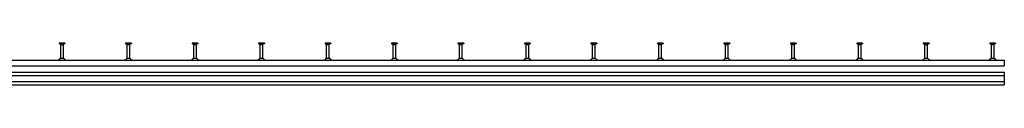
# Model space of a CAD drawing. Header units: millimetres. Extents: x -466 to 5678, y -7065 to 2232.
# Tile 24 of 25: x 2701 to 5663, y -1583 to -1457. Entities that reach past the tile are written whole.
import ezdxf

# ---------------------------------------------------------------- set-up
doc = ezdxf.new("R2010")
doc.units = ezdxf.units.MM
doc.layers.add('HALFEN', color=2, linetype='CONTINUOUS')

msp = doc.modelspace()

# ---------------------------------------------------------------- linework, layer by layer
at = {"layer": 'HALFEN'}
for p, q in [((2837, -1457.2), (2819.5, -1457.2)), ((2819.5, -1457.2), (2819.5, -1459.1)), ((2837, -1459.1), (2819.5, -1459.1)), ((2820.3, -1459.1), (2823.8, -1460.9)), ((2824.2, -1457.4), (2824.2, -1458.8)), ((2824.3, -1504), (2824.3, -1461.6)), ((2824.8, -1461.2), (2831.7, -1461.2)), ((2832.3, -1457.4), (2832.3, -1458.8)), ((2832.3, -1504), (2832.3, -1461.6)), ((2836.3, -1459.1), (2832.7, -1460.9)), ((2837, -1457.2), (2837, -1459.1)), ((3037, -1457.2), (3019.5, -1457.2)), ((3019.5, -1457.2), (3019.5, -1459.1)), ((3037, -1459.1), (3019.5, -1459.1)), ((3020.3, -1459.1), (3023.8, -1460.9)), ((3024.2, -1457.4), (3024.2, -1458.8)), ((3024.3, -1504), (3024.3, -1461.6)), ((3024.8, -1461.2), (3031.7, -1461.2)), ((3032.3, -1457.4), (3032.3, -1458.8)), ((3032.3, -1504), (3032.3, -1461.6)), ((3036.3, -1459.1), (3032.7, -1460.9)), ((3037, -1457.2), (3037, -1459.1)), ((3237, -1457.2), (3219.5, -1457.2)), ((3219.5, -1457.2), (3219.5, -1459.1)), ((3237, -1459.1), (3219.5, -1459.1)), ((3220.3, -1459.1), (3223.8, -1460.9)), ((3224.2, -1457.4), (3224.2, -1458.8)), ((3224.3, -1504), (3224.3, -1461.6)), ((3224.8, -1461.2), (3231.7, -1461.2)), ((3232.3, -1457.4), (3232.3, -1458.8)), ((3232.3, -1504), (3232.3, -1461.6)), ((3236.3, -1459.1), (3232.7, -1460.9)), ((3237, -1457.2), (3237, -1459.1)), ((3437, -1457.2), (3419.5, -1457.2)), ((3419.5, -1457.2), (3419.5, -1459.1)), ((3437, -1459.1), (3419.5, -1459.1)), ((3420.3, -1459.1), (3423.8, -1460.9)), ((3424.2, -1457.4), (3424.2, -1458.8)), ((3424.3, -1504), (3424.3, -1461.6)), ((3424.8, -1461.2), (3431.7, -1461.2)), ((3432.3, -1457.4), (3432.3, -1458.8)), ((3432.3, -1504), (3432.3, -1461.6)), ((3436.3, -1459.1), (3432.7, -1460.9)), ((3437, -1457.2), (3437, -1459.1)), ((3637, -1457.2), (3619.5, -1457.2)), ((3619.5, -1457.2), (3619.5, -1459.1)), ((3637, -1459.1), (3619.5, -1459.1)), ((3620.3, -1459.1), (3623.8, -1460.9)), ((3624.2, -1457.4), (3624.2, -1458.8)), ((3624.3, -1504), (3624.3, -1461.6)), ((3624.8, -1461.2), (3631.7, -1461.2)), ((3632.3, -1457.4), (3632.3, -1458.8)), ((3632.3, -1504), (3632.3, -1461.6)), ((3636.3, -1459.1), (3632.7, -1460.9)), ((3637, -1457.2), (3637, -1459.1)), ((3837, -1457.2), (3819.5, -1457.2)), ((3819.5, -1457.2), (3819.5, -1459.1)), ((3837, -1459.1), (3819.5, -1459.1)), ((3820.3, -1459.1), (3823.8, -1460.9)), ((3824.2, -1457.4), (3824.2, -1458.8)), ((3824.3, -1504), (3824.3, -1461.6)), ((3824.8, -1461.2), (3831.7, -1461.2)), ((3832.3, -1457.4), (3832.3, -1458.8)), ((3832.3, -1504), (3832.3, -1461.6)), ((3836.3, -1459.1), (3832.7, -1460.9)), ((3837, -1457.2), (3837, -1459.1)), ((4037, -1457.2), (4019.5, -1457.2)), ((4019.5, -1457.2), (4019.5, -1459.1)), ((4037, -1459.1), (4019.5, -1459.1)), ((4020.3, -1459.1), (4023.8, -1460.9)), ((4024.2, -1457.4), (4024.2, -1458.8)), ((4024.3, -1504), (4024.3, -1461.6)), ((4024.8, -1461.2), (4031.7, -1461.2)), ((4032.3, -1457.4), (4032.3, -1458.8)), ((4032.3, -1504), (4032.3, -1461.6)), ((4036.3, -1459.1), (4032.7, -1460.9)), ((4037, -1457.2), (4037, -1459.1)), ((4237, -1457.2), (4219.5, -1457.2)), ((4219.5, -1457.2), (4219.5, -1459.1)), ((4237, -1459.1), (4219.5, -1459.1)), ((4220.3, -1459.1), (4223.8, -1460.9)), ((4224.2, -1457.4), (4224.2, -1458.8)), ((4224.3, -1504), (4224.3, -1461.6)), ((4224.8, -1461.2), (4231.7, -1461.2)), ((4232.3, -1457.4), (4232.3, -1458.8)), ((4232.3, -1504), (4232.3, -1461.6)), ((4236.3, -1459.1), (4232.7, -1460.9)), ((4237, -1457.2), (4237, -1459.1)), ((4437, -1457.2), (4419.5, -1457.2)), ((4419.5, -1457.2), (4419.5, -1459.1)), ((4437, -1459.1), (4419.5, -1459.1)), ((4420.3, -1459.1), (4423.8, -1460.9)), ((4424.2, -1457.4), (4424.2, -1458.8)), ((4424.3, -1504), (4424.3, -1461.6)), ((4424.8, -1461.2), (4431.7, -1461.2)), ((4432.3, -1457.4), (4432.3, -1458.8)), ((4432.3, -1504), (4432.3, -1461.6)), ((4436.3, -1459.1), (4432.7, -1460.9)), ((4437, -1457.2), (4437, -1459.1)), ((4637, -1457.2), (4619.5, -1457.2)), ((4619.5, -1457.2), (4619.5, -1459.1)), ((4637, -1459.1), (4619.5, -1459.1)), ((4620.3, -1459.1), (4623.8, -1460.9)), ((4624.2, -1457.4), (4624.2, -1458.8)), ((4624.3, -1504), (4624.3, -1461.6)), ((4624.8, -1461.2), (4631.7, -1461.2)), ((4632.3, -1457.4), (4632.3, -1458.8)), ((4632.3, -1504), (4632.3, -1461.6)), ((4636.3, -1459.1), (4632.7, -1460.9)), ((4637, -1457.2), (4637, -1459.1)), ((4837, -1457.2), (4819.5, -1457.2)), ((4819.5, -1457.2), (4819.5, -1459.1)), ((4837, -1459.1), (4819.5, -1459.1)), ((4820.3, -1459.1), (4823.8, -1460.9)), ((4824.2, -1457.4), (4824.2, -1458.8)), ((4824.3, -1504), (4824.3, -1461.6)), ((4824.8, -1461.2), (4831.7, -1461.2)), ((4832.3, -1457.4), (4832.3, -1458.8)), ((4832.3, -1504), (4832.3, -1461.6)), ((4836.3, -1459.1), (4832.7, -1460.9)), ((4837, -1457.2), (4837, -1459.1)), ((5037, -1457.2), (5019.5, -1457.2)), ((5019.5, -1457.2), (5019.5, -1459.1)), ((5037, -1459.1), (5019.5, -1459.1)), ((5020.3, -1459.1), (5023.8, -1460.9)), ((5024.2, -1457.4), (5024.2, -1458.8)), ((5024.3, -1504), (5024.3, -1461.6)), ((5024.8, -1461.2), (5031.7, -1461.2)), ((5032.3, -1457.4), (5032.3, -1458.8)), ((5032.3, -1504), (5032.3, -1461.6)), ((5036.3, -1459.1), (5032.7, -1460.9)), ((5037, -1457.2), (5037, -1459.1)), ((5237, -1457.2), (5219.5, -1457.2)), ((5219.5, -1457.2), (5219.5, -1459.1)), ((5237, -1459.1), (5219.5, -1459.1)), ((5220.3, -1459.1), (5223.8, -1460.9)), ((5224.2, -1457.4), (5224.2, -1458.8)), ((5224.3, -1504), (5224.3, -1461.6)), ((5224.8, -1461.2), (5231.7, -1461.2)), ((5232.3, -1457.4), (5232.3, -1458.8)), ((5232.3, -1504), (5232.3, -1461.6)), ((5236.3, -1459.1), (5232.7, -1460.9)), ((5237, -1457.2), (5237, -1459.1)), ((5437, -1457.2), (5419.5, -1457.2)), ((5419.5, -1457.2), (5419.5, -1459.1)), ((5437, -1459.1), (5419.5, -1459.1)), ((5420.3, -1459.1), (5423.8, -1460.9)), ((5424.2, -1457.4), (5424.2, -1458.8)), ((5424.3, -1504), (5424.3, -1461.6)), ((5424.8, -1461.2), (5431.7, -1461.2)), ((5432.3, -1457.4), (5432.3, -1458.8)), ((5432.3, -1504), (5432.3, -1461.6)), ((5436.3, -1459.1), (5432.7, -1460.9)), ((5437, -1457.2), (5437, -1459.1)), ((5619.5, -1457.2), (5619.5, -1459.1)), ((5637, -1457.2), (5619.5, -1457.2)), ((5637, -1459.1), (5619.5, -1459.1)), ((5620.3, -1459.1), (5623.8, -1460.9)), ((5624.2, -1457.4), (5624.2, -1458.8)), ((5624.3, -1504), (5624.3, -1461.6)), ((5624.8, -1461.2), (5631.7, -1461.2)), ((5632.3, -1457.4), (5632.3, -1458.8)), ((5632.3, -1504), (5632.3, -1461.6)), ((5636.3, -1459.1), (5632.7, -1460.9)), ((5637, -1457.2), (5637, -1459.1)), ((-406.7, -1508.2), (5663.3, -1508.2)), ((2833.5, -1504), (2823, -1504)), ((3033.5, -1504), (3023, -1504)), ((3233.5, -1504), (3223, -1504)), ((3433.5, -1504), (3423, -1504)), ((3633.5, -1504), (3623, -1504)), ((3833.5, -1504), (3823, -1504)), ((4033.5, -1504), (4023, -1504)), ((4233.5, -1504), (4223, -1504)), ((4433.5, -1504), (4423, -1504)), ((4633.5, -1504), (4623, -1504)), ((4833.5, -1504), (4823, -1504)), ((5033.5, -1504), (5023, -1504)), ((5233.5, -1504), (5223, -1504)), ((5433.5, -1504), (5423, -1504)), ((5633.5, -1504), (5623, -1504)), ((5663.3, -1508.2), (5663.3, -1525.2)), ((-406.7, -1525.2), (5663.3, -1525.2)), ((-406.7, -1545.2), (5663.3, -1545.2)), ((-406.7, -1555.2), (5663.3, -1555.2)), ((5663.3, -1545.2), (5663.3, -1583.2)), ((5663.3, -1545.2), (5663.3, -1583.2)), ((-406.7, -1573.2), (5663.3, -1573.2)), ((-406.7, -1583.2), (5663.3, -1583.2))]:
    msp.add_line(p, q, dxfattribs=at)
for centre, radius, start, end in [((2823.5, -1461.6), 0.8, 0, 62.3005), ((2833.1, -1461.6), 0.8, 117.6995, 180), ((3023.5, -1461.6), 0.8, 0, 62.3005), ((3033.1, -1461.6), 0.8, 117.6995, 180), ((3223.5, -1461.6), 0.8, 0, 62.3005), ((3233.1, -1461.6), 0.8, 117.6995, 180), ((3423.5, -1461.6), 0.8, 0, 62.3005), ((3433.1, -1461.6), 0.8, 117.6995, 180), ((3623.5, -1461.6), 0.8, 0, 62.3005), ((3633.1, -1461.6), 0.8, 117.6995, 180), ((3823.5, -1461.6), 0.8, 0, 62.3005), ((3833.1, -1461.6), 0.8, 117.6995, 180), ((4023.5, -1461.6), 0.8, 0, 62.3005), ((4033.1, -1461.6), 0.8, 117.6995, 180), ((4223.5, -1461.6), 0.8, 0, 62.3005), ((4233.1, -1461.6), 0.8, 117.6995, 180), ((4423.5, -1461.6), 0.8, 0, 62.3005), ((4433.1, -1461.6), 0.8, 117.6995, 180), ((4623.5, -1461.6), 0.8, 0, 62.3005), ((4633.1, -1461.6), 0.8, 117.6995, 180), ((4823.5, -1461.6), 0.8, 0, 62.3005), ((4833.1, -1461.6), 0.8, 117.6995, 180), ((5023.5, -1461.6), 0.8, 0, 62.3005), ((5033.1, -1461.6), 0.8, 117.6995, 180), ((5223.5, -1461.6), 0.8, 0, 62.3005), ((5233.1, -1461.6), 0.8, 117.6995, 180), ((5423.5, -1461.6), 0.8, 0, 62.3005), ((5433.1, -1461.6), 0.8, 117.6995, 180), ((5623.5, -1461.6), 0.8, 0, 62.3005), ((5633.1, -1461.6), 0.8, 117.6995, 180), ((2814.7, -1498.4), 10, 283.5108, 326.4733), ((2841.8, -1498.4), 10, 213.5267, 256.4892), ((3014.7, -1498.4), 10, 283.5108, 326.4733), ((3041.8, -1498.4), 10, 213.5267, 256.4892), ((3214.7, -1498.4), 10, 283.5108, 326.4733), ((3241.8, -1498.4), 10, 213.5267, 256.4892), ((3414.7, -1498.4), 10, 283.5108, 326.4733), ((3441.8, -1498.4), 10, 213.5267, 256.4892), ((3614.7, -1498.4), 10, 283.5108, 326.4733), ((3641.8, -1498.4), 10, 213.5267, 256.4892), ((3814.7, -1498.4), 10, 283.5108, 326.4733), ((3841.8, -1498.4), 10, 213.5267, 256.4892), ((4014.7, -1498.4), 10, 283.5108, 326.4733), ((4041.8, -1498.4), 10, 213.5267, 256.4892), ((4214.7, -1498.4), 10, 283.5108, 326.4733), ((4241.8, -1498.4), 10, 213.5267, 256.4892), ((4414.7, -1498.4), 10, 283.5108, 326.4733), ((4441.8, -1498.4), 10, 213.5267, 256.4892), ((4614.7, -1498.4), 10, 283.5108, 326.4733), ((4641.8, -1498.4), 10, 213.5267, 256.4892), ((4814.7, -1498.4), 10, 283.5108, 326.4733), ((4841.8, -1498.4), 10, 213.5267, 256.4892), ((5014.7, -1498.4), 10, 283.5108, 326.4733), ((5041.8, -1498.4), 10, 213.5267, 256.4892), ((5214.7, -1498.4), 10, 283.5108, 326.4733), ((5241.8, -1498.4), 10, 213.5267, 256.4892), ((5414.7, -1498.4), 10, 283.5108, 326.4733), ((5441.8, -1498.4), 10, 213.5267, 256.4892), ((5614.7, -1498.4), 10, 283.5108, 326.4733), ((5641.8, -1498.4), 10, 213.5267, 256.4892)]:
    msp.add_arc(centre, radius, start, end, dxfattribs=at)

doc.saveas('drawing.dxf')
